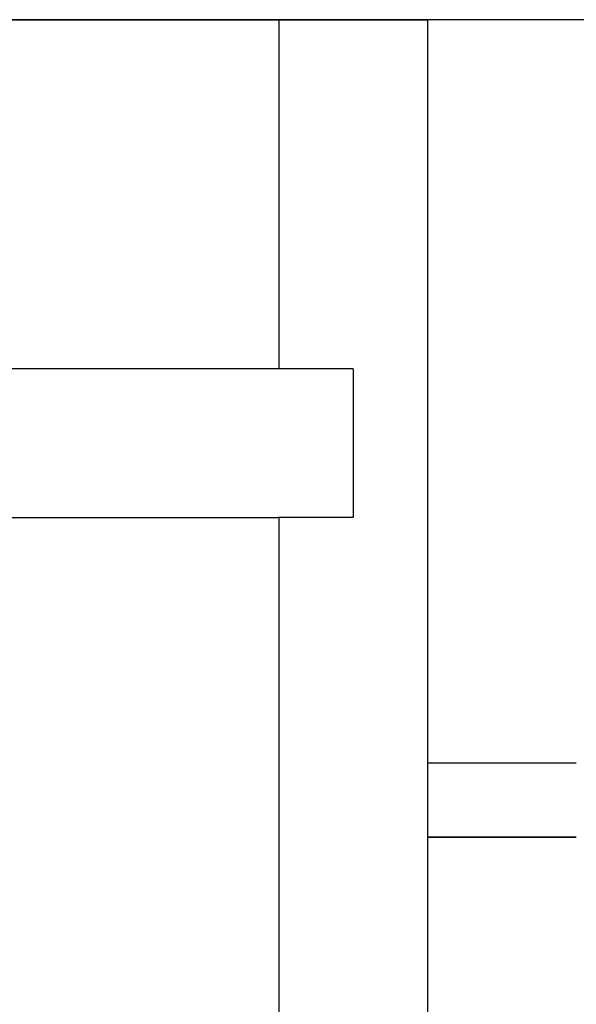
# Model space of a CAD drawing. Header units: millimetres. Extents: x -76 to 76, y -16 to 42.
# Tile 32 of 41: x 57.51 to 65, y 1.75 to 15. Entities that reach past the tile are written whole.
import ezdxf

# ---------------------------------------------------------------- set-up
doc = ezdxf.new("R2010")
doc.units = ezdxf.units.MM
doc.layers.add('MAIN-2', color=7, linetype='Continuous')

msp = doc.modelspace()

# ---------------------------------------------------------------- linework, layer by layer
at = {"layer": 'MAIN-2'}
for p, q in [((75.5, 15), (-75.5, 15)), ((-61, 15), (61, 15)), ((61, 15), (63, 15)), ((61, 15), (61, 10.3)), ((65, 15), (63, 15)), ((63, 15), (63, -11)), ((63, 15), (63, -12)), ((63, 15), (63, 15)), ((61, 10.3), (6.435, 10.3)), ((62, 10.3), (61, 10.3)), ((62, 10.3), (62, 8.3)), ((62, 10.3), (62, 10.3)), ((45.3, 8.3), (61, 8.3)), ((62, 8.3), (61, 8.3)), ((61, 8.3), (61, -11)), ((62, 8.3), (62, 8.3)), ((63, 5), (65, 5)), ((63, 5), (65, 5)), ((63, 5), (65, 5)), ((63, 5), (65, 5)), ((63, 5), (65, 5)), ((63, 5), (65, 5)), ((63, 5), (65, 5)), ((63, 5), (65, 5)), ((63, 5), (65, 5)), ((63, 5), (65, 5)), ((63, 5), (65, 5)), ((63, 5), (65, 5)), ((63, 5), (65, 5)), ((65, 4), (63, 4)), ((65, 4), (63, 4)), ((65, 4), (63, 4)), ((65, 4), (63, 4)), ((65, 4), (63, 4)), ((65, 4), (63, 4)), ((63, 4), (65, 4)), ((63, 4), (65, 4)), ((63, 4), (65, 4)), ((63, 4), (65, 4)), ((63, 4), (65, 4)), ((63, 4), (65, 4)), ((63, 4), (65, 4)), ((63, 4), (65, 4)), ((63, 4), (65, 4)), ((63, 4), (65, 4)), ((63, 4), (65, 4)), ((63, 4), (65, 4)), ((63, 4), (65, 4)), ((63, 4), (65, 4)), ((63, 4), (65, 4)), ((63, 4), (65, 4)), ((63, 4), (65, 4)), ((63, 4), (65, 4)), ((63, 4), (65, 4)), ((63, 4), (65, 4))]:
    msp.add_line(p, q, dxfattribs=at)

doc.saveas('drawing.dxf')
